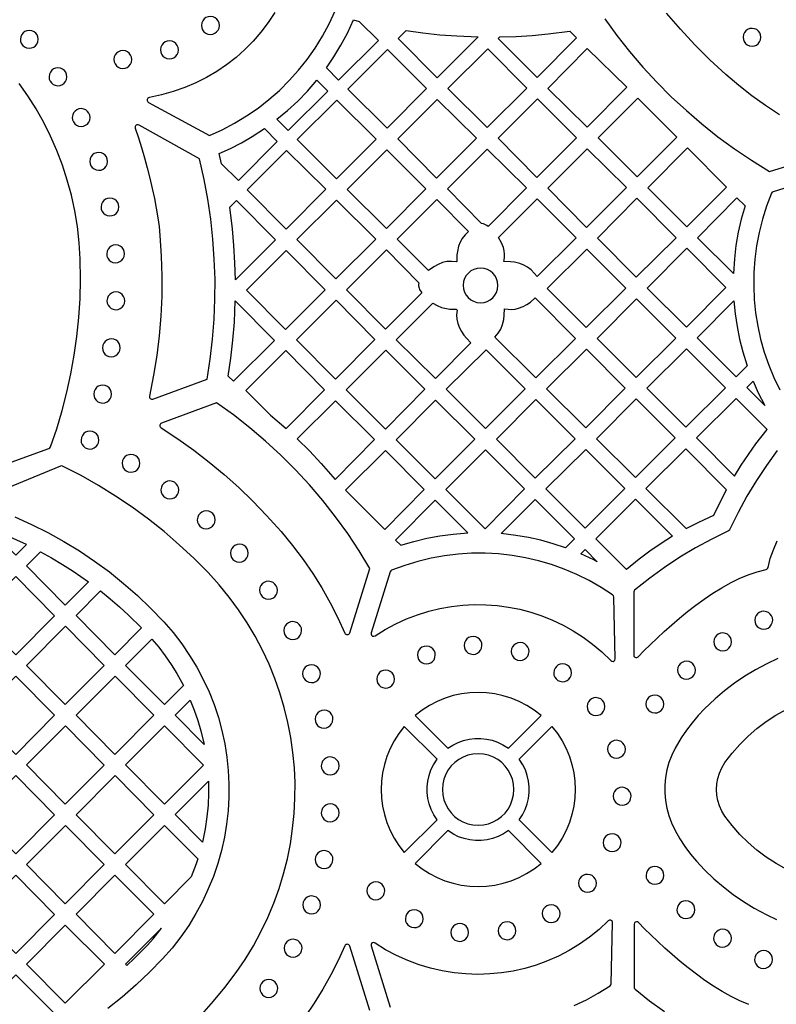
# Model space of a CAD drawing. Header units: millimetres. Extents: x -1176 to 822, y -1617 to -119.
# Tile 31 of 113: x -689 to -546, y -909 to -723. Entities that reach past the tile are written whole.
import ezdxf

# ---------------------------------------------------------------- set-up
doc = ezdxf.new("R2010")
doc.units = ezdxf.units.MM
doc.layers.add('pattern', color=5, linetype='Continuous')

msp = doc.modelspace()

# ---------------------------------------------------------------- linework, layer by layer
at = {"layer": 'pattern'}
for points in [[(-640.85, -722.06), (-642.1, -723.93), (-643.46, -725.72), (-644.93, -727.41), (-646.5, -729), (-648.17, -730.49), (-649.94, -731.87), (-651.79, -733.13), (-653.73, -734.28), (-655.75, -735.3), (-657.84, -736.19), (-659.99, -736.95), (-662.21, -737.56), (-664.5, -738.04, 0.710821), (-664.66, -738.97), (-653.2, -745.22), (-650.78, -744.13), (-648.44, -742.9), (-646.18, -741.54), (-644.02, -740.05), (-641.95, -738.44), (-639.98, -736.71), (-638.12, -734.87), (-636.37, -732.93), (-634.74, -730.88), (-633.23, -728.73), (-631.84, -726.49), (-630.58, -724.16), (-629.46, -721.75)], [(-578.64, -723.24), (-576.35, -726.37), (-573.94, -729.4), (-571.43, -732.34), (-568.8, -735.17), (-566.08, -737.9), (-563.24, -740.52), (-560.32, -743.04), (-557.29, -745.44), (-554.17, -747.72), (-550.96, -749.89), (-547.56, -752), (-534.55, -747.97, 0.703668)], [(-622.93, -910.12), (-626.7, -898, 0.695762), (-627.64, -897.95), (-628.9, -900.71), (-630.28, -903.43), (-631.78, -906.1), (-633.4, -908.72), (-635.13, -911.28)]]:
    msp.add_lwpolyline(points, format="xyb", dxfattribs=at)
for points in [[(-654.7, -724.47), (-654.64, -724.91), (-654.47, -725.31), (-654.22, -725.65), (-653.89, -725.92), (-653.5, -726.1), (-653, -726.17), (-652.56, -726.11), (-652.16, -725.95), (-651.82, -725.7), (-651.55, -725.37), (-651.37, -724.98), (-651.3, -724.47), (-651.36, -724.03), (-651.52, -723.63), (-651.77, -723.29), (-652.1, -723.03), (-652.5, -722.85), (-653, -722.77), (-653.44, -722.83), (-653.84, -723), (-654.18, -723.25), (-654.44, -723.58), (-654.62, -723.97)], [(-631.13, -732.47), (-629.69, -730.36), (-628.37, -728.18), (-627.16, -725.94), (-626, -723.44), (-624.92, -723.71), (-621.31, -727.3), (-628.81, -734.8)], [(-688.84, -727.09), (-688.78, -727.53), (-688.62, -727.92), (-688.37, -728.26), (-688.04, -728.52), (-687.65, -728.7), (-687.15, -728.78), (-686.71, -728.72), (-686.32, -728.56), (-685.98, -728.3), (-685.72, -727.98), (-685.54, -727.59), (-685.46, -727.09), (-685.52, -726.65), (-685.68, -726.26), (-685.94, -725.92), (-686.26, -725.66), (-686.65, -725.48), (-687.15, -725.4), (-687.59, -725.46), (-687.98, -725.62), (-688.32, -725.88), (-688.58, -726.2), (-688.76, -726.59)], [(-616.08, -725.45), (-612.91, -725.88), (-609.73, -726.22), (-606.54, -726.46), (-602.48, -726.62), (-610.22, -734.36), (-617.57, -726.93)], [(-598.39, -726.63), (-595.35, -726.53), (-592.31, -726.34), (-589.28, -726.06), (-585.23, -725.55), (-583.96, -726.81), (-591.39, -734.31), (-598.7, -726.93)], [(-552.54, -726.7), (-552.49, -727.14), (-552.32, -727.53), (-552.07, -727.87), (-551.75, -728.13), (-551.36, -728.31), (-550.86, -728.39), (-550.42, -728.33), (-550.03, -728.17), (-549.69, -727.91), (-549.43, -727.59), (-549.25, -727.2), (-549.17, -726.7), (-549.23, -726.26), (-549.39, -725.87), (-549.65, -725.53), (-549.97, -725.27), (-550.36, -725.09), (-550.86, -725.02), (-551.3, -725.07), (-551.69, -725.24), (-552.03, -725.49), (-552.29, -725.81), (-552.47, -726.2)], [(-662.42, -729.07), (-662.36, -729.51), (-662.2, -729.91), (-661.94, -730.25), (-661.61, -730.52), (-661.22, -730.69), (-660.72, -730.77), (-660.28, -730.71), (-659.88, -730.55), (-659.54, -730.29), (-659.27, -729.96), (-659.09, -729.57), (-659.02, -729.07), (-659.08, -728.63), (-659.24, -728.23), (-659.49, -727.89), (-659.82, -727.62), (-660.22, -727.45), (-660.72, -727.37), (-661.16, -727.43), (-661.56, -727.59), (-661.9, -727.85), (-662.16, -728.18), (-662.34, -728.57)], [(-671.2, -730.9), (-671.14, -731.34), (-670.98, -731.73), (-670.73, -732.07), (-670.4, -732.34), (-670.01, -732.51), (-669.51, -732.59), (-669.08, -732.53), (-668.68, -732.37), (-668.35, -732.12), (-668.08, -731.79), (-667.9, -731.4), (-667.83, -730.9), (-667.89, -730.47), (-668.05, -730.07), (-668.3, -729.73), (-668.63, -729.47), (-669.01, -729.29), (-669.51, -729.22), (-669.95, -729.28), (-670.35, -729.44), (-670.68, -729.69), (-670.95, -730.02), (-671.12, -730.4)], [(-619.59, -728.98), (-627.1, -736.49), (-619.69, -743.83), (-612.25, -736.39)], [(-600.69, -728.87), (-608.2, -736.39), (-600.79, -743.73), (-593.35, -736.29)], [(-581.92, -743.65), (-589.37, -736.35), (-581.93, -728.83), (-574.49, -736.13)], [(-683.43, -734.14), (-683.38, -734.58), (-683.21, -734.97), (-682.96, -735.31), (-682.64, -735.58), (-682.25, -735.75), (-681.75, -735.83), (-681.31, -735.77), (-680.92, -735.61), (-680.58, -735.36), (-680.32, -735.03), (-680.14, -734.64), (-680.06, -734.14), (-680.12, -733.7), (-680.28, -733.31), (-680.53, -732.97), (-680.86, -732.71), (-681.25, -732.53), (-681.75, -732.46), (-682.19, -732.51), (-682.58, -732.68), (-682.92, -732.93), (-683.18, -733.25), (-683.36, -733.64)], [(-640.45, -742.17), (-638.43, -740.5), (-636.52, -738.73), (-634.71, -736.87), (-632.91, -734.78), (-630.85, -736.84), (-638.31, -744.3)], [(-636.61, -745.99), (-629.22, -753.36), (-621.76, -745.9), (-629.16, -738.53)], [(-610.33, -753.26), (-602.82, -745.75), (-610.23, -738.41), (-617.66, -745.85)], [(-591.29, -738.28), (-598.76, -745.75), (-591.43, -753.16), (-583.95, -745.68)], [(-572.53, -753.01), (-565.04, -745.52), (-572.42, -738.21), (-579.88, -745.67)], [(-679.05, -741.84), (-678.99, -742.27), (-678.83, -742.67), (-678.57, -743.01), (-678.25, -743.27), (-677.86, -743.45), (-677.36, -743.52), (-676.92, -743.46), (-676.53, -743.3), (-676.19, -743.05), (-675.93, -742.72), (-675.75, -742.34), (-675.68, -741.84), (-675.73, -741.4), (-675.9, -741), (-676.15, -740.67), (-676.47, -740.4), (-676.86, -740.23), (-677.36, -740.15), (-677.8, -740.21), (-678.19, -740.37), (-678.53, -740.62), (-678.79, -740.95), (-678.97, -741.34)], [(-650.89, -750.53), (-651.34, -748.62), (-649.21, -747.65), (-647.14, -746.59), (-645.13, -745.42), (-642.82, -743.92), (-640.38, -746.36), (-647.73, -753.71)], [(-600.63, -762.36), (-600.87, -762.19), (-601.5, -761.87), (-601.89, -761.78), (-608.31, -755.3), (-600.78, -747.77), (-593.37, -755.11)], [(-574.54, -755.02), (-581.92, -747.71), (-589.36, -755.15), (-582.05, -762.53)], [(-555.69, -754.98), (-563.03, -747.57), (-570.53, -755.06), (-563.15, -762.43)], [(-675.75, -750.09), (-675.69, -750.53), (-675.53, -750.92), (-675.28, -751.26), (-674.95, -751.52), (-674.56, -751.7), (-674.06, -751.78), (-673.63, -751.72), (-673.23, -751.56), (-672.9, -751.3), (-672.63, -750.98), (-672.45, -750.59), (-672.38, -750.09), (-672.44, -749.65), (-672.6, -749.26), (-672.85, -748.92), (-673.18, -748.65), (-673.56, -748.48), (-674.06, -748.4), (-674.5, -748.46), (-674.9, -748.62), (-675.23, -748.87), (-675.5, -749.2), (-675.67, -749.59)], [(-631.22, -755.35), (-638.63, -748.02), (-646.07, -755.45), (-638.73, -762.86)], [(-612.35, -755.27), (-619.72, -747.93), (-627.19, -755.39), (-619.81, -762.74)], [(-673.62, -758.69), (-673.57, -759.13), (-673.4, -759.52), (-673.15, -759.86), (-672.82, -760.12), (-672.44, -760.3), (-671.94, -760.38), (-671.5, -760.32), (-671.11, -760.16), (-670.77, -759.9), (-670.51, -759.58), (-670.33, -759.19), (-670.25, -758.69), (-670.31, -758.25), (-670.47, -757.86), (-670.72, -757.52), (-671.05, -757.26), (-671.44, -757.08), (-671.94, -757), (-672.38, -757.06), (-672.77, -757.22), (-673.11, -757.48), (-673.37, -757.8), (-673.55, -758.19)], [(-597.64, -768.98), (-597.53, -768.27), (-597.51, -767.6), (-597.58, -766.95), (-597.74, -766.3), (-598.09, -765.46), (-598.1, -765.43), (-598.66, -764.44), (-591.36, -757.14), (-584.05, -764.51), (-591.4, -771.8), (-591.92, -771.14), (-592.51, -770.55), (-593.17, -770.05), (-593.9, -769.64), (-594.67, -769.33), (-595.64, -769.09), (-596.43, -769)], [(-565.18, -764.49), (-572.55, -757.05), (-580.01, -764.58), (-572.68, -771.91)], [(-552.17, -758.5), (-552.88, -760.98), (-553.45, -763.46), (-553.89, -765.96), (-554.19, -768.48), (-554.36, -771.22), (-561.11, -764.48), (-553.69, -756.99)], [(-648.28, -772.41), (-648.37, -769.19), (-648.56, -765.98), (-648.85, -762.78), (-649.36, -758.74), (-648.09, -757.47), (-640.75, -764.89)], [(-636.67, -764.85), (-629.33, -772.26), (-621.82, -764.75), (-629.23, -757.41)], [(-610.06, -769.51), (-610.89, -769.97), (-611.85, -770.67), (-617.8, -764.78), (-610.3, -757.28), (-604.34, -763.3), (-604.98, -763.93), (-605.5, -764.6), (-605.91, -765.32), (-606.21, -766.1), (-606.43, -767.06), (-606.51, -767.74), (-606.54, -768.95), (-606.63, -769.04), (-607.53, -768.94), (-608.38, -768.98), (-609.21, -769.17)], [(-672.56, -767.52), (-672.51, -767.96), (-672.34, -768.35), (-672.09, -768.69), (-671.77, -768.95), (-671.38, -769.13), (-670.88, -769.21), (-670.44, -769.15), (-670.05, -768.99), (-669.71, -768.73), (-669.45, -768.41), (-669.27, -768.02), (-669.19, -767.52), (-669.25, -767.08), (-669.41, -766.69), (-669.66, -766.35), (-669.99, -766.09), (-670.38, -765.91), (-670.88, -765.84), (-671.32, -765.89), (-671.71, -766.05), (-672.05, -766.31), (-672.31, -766.63), (-672.49, -767.02)], [(-631.36, -774.28), (-638.69, -766.87), (-646.17, -774.35), (-638.83, -781.76)], [(-613.66, -772.98), (-613.74, -773.27), (-613.75, -773.54), (-613.64, -773.98), (-613.54, -774.22), (-613.15, -774.88), (-619.98, -781.7), (-627.31, -774.29), (-619.8, -766.78)], [(-582.02, -766.62), (-589.5, -774.04), (-582.13, -781.41), (-574.64, -774)], [(-570.61, -773.97), (-563.24, -781.35), (-555.8, -773.84), (-563.17, -766.47)], [(-605.32, -773.47), (-605.26, -774.12), (-605.07, -774.73), (-604.77, -775.28), (-604.38, -775.77), (-603.91, -776.17), (-603.36, -776.47), (-602.75, -776.67), (-602.05, -776.74), (-601.39, -776.68), (-600.78, -776.49), (-600.23, -776.19), (-599.75, -775.8), (-599.35, -775.33), (-599.05, -774.78), (-598.85, -774.18), (-598.77, -773.47), (-598.84, -772.82), (-599.02, -772.21), (-599.32, -771.66), (-599.71, -771.17), (-600.19, -770.77), (-600.73, -770.47), (-601.34, -770.27), (-602.05, -770.2), (-602.7, -770.26), (-603.31, -770.45), (-603.86, -770.74), (-604.34, -771.14), (-604.74, -771.61), (-605.05, -772.16), (-605.24, -772.76)], [(-672.51, -776.37), (-672.45, -776.81), (-672.29, -777.2), (-672.04, -777.54), (-671.71, -777.81), (-671.32, -777.98), (-670.82, -778.06), (-670.39, -778), (-669.99, -777.84), (-669.66, -777.59), (-669.39, -777.26), (-669.21, -776.87), (-669.14, -776.37), (-669.2, -775.93), (-669.36, -775.54), (-669.61, -775.2), (-669.94, -774.94), (-670.32, -774.76), (-670.82, -774.69), (-671.26, -774.74), (-671.66, -774.91), (-671.99, -775.16), (-672.26, -775.49), (-672.43, -775.87)], [(-648.3, -776.35), (-640.9, -783.83), (-648.63, -791.55), (-649.62, -790.55), (-649.13, -787.18), (-648.75, -783.81), (-648.48, -780.42)], [(-636.77, -783.74), (-629.43, -791.15), (-621.96, -783.68), (-629.29, -776.27)], [(-611.03, -776.81), (-610.24, -777.28), (-609.4, -777.62), (-608.45, -777.84), (-607.82, -777.93), (-606.64, -777.96), (-606.48, -778.12), (-606.57, -778.99), (-606.53, -779.82), (-606.35, -780.63), (-606.01, -781.48), (-605.63, -782.18), (-605.2, -782.83), (-604.71, -783.44), (-603.88, -784.28), (-610.57, -791.03), (-617.95, -783.72)], [(-591.75, -775.84), (-584.12, -783.47), (-591.63, -790.91), (-599.33, -783.22), (-598.71, -782.47), (-598.23, -781.69), (-597.89, -780.83), (-597.67, -779.88), (-597.57, -779.07), (-597.56, -777.87), (-596.85, -777.98), (-596.18, -778), (-595.52, -777.93), (-594.88, -777.77), (-594.04, -777.43), (-593.33, -777.04), (-592.66, -776.6)], [(-572.63, -776), (-580.09, -783.46), (-572.73, -790.81), (-565.24, -783.39)], [(-551.77, -788.6), (-553.87, -790.71), (-561.21, -783.37), (-554.27, -776.37), (-554.04, -778.82), (-553.68, -781.24), (-553.2, -783.62), (-552.59, -785.98)], [(-673.37, -785.23), (-673.31, -785.67), (-673.15, -786.07), (-672.9, -786.41), (-672.57, -786.67), (-672.18, -786.85), (-671.68, -786.92), (-671.24, -786.86), (-670.85, -786.7), (-670.51, -786.45), (-670.25, -786.12), (-670.07, -785.74), (-670, -785.23), (-670.05, -784.8), (-670.22, -784.4), (-670.47, -784.07), (-670.79, -783.8), (-671.18, -783.63), (-671.68, -783.55), (-672.12, -783.61), (-672.51, -783.77), (-672.85, -784.02), (-673.12, -784.35), (-673.29, -784.73)], [(-638.73, -800.45), (-631.46, -793.18), (-638.8, -785.77), (-646.31, -793.28), (-641.64, -797.9)], [(-619.93, -785.7), (-627.39, -793.16), (-620, -800.55), (-612.54, -793.03)], [(-608.51, -793.04), (-601.1, -800.45), (-593.66, -792.94), (-601, -785.6)], [(-589.61, -792.94), (-582.2, -800.34), (-574.75, -792.84), (-582.09, -785.5)], [(-563.34, -800.2), (-555.88, -792.75), (-563.23, -785.4), (-570.69, -792.85)], [(-675, -793.96), (-674.94, -794.4), (-674.78, -794.79), (-674.53, -795.13), (-674.2, -795.39), (-673.82, -795.57), (-673.32, -795.64), (-672.88, -795.59), (-672.48, -795.42), (-672.15, -795.17), (-671.88, -794.85), (-671.71, -794.46), (-671.63, -793.96), (-671.69, -793.52), (-671.85, -793.13), (-672.1, -792.79), (-672.43, -792.52), (-672.82, -792.35), (-673.32, -792.27), (-673.75, -792.33), (-674.15, -792.49), (-674.48, -792.74), (-674.75, -793.07), (-674.93, -793.46)], [(-548.41, -796.13), (-551.81, -792.73), (-550.64, -791.55), (-549.67, -793.69)], [(-636.64, -802.4), (-634.34, -804.68), (-632.12, -807.03), (-629.47, -810.03), (-622.04, -802.52), (-629.43, -795.2)], [(-610.6, -809.95), (-603.16, -802.44), (-610.53, -795.07), (-617.97, -802.58)], [(-584.22, -802.37), (-591.63, -794.96), (-599.07, -802.47), (-591.73, -809.81)], [(-572.84, -809.7), (-565.36, -802.23), (-572.73, -794.86), (-580.17, -802.37)], [(-554.18, -809.43), (-552.9, -807.35), (-551.55, -805.31), (-550.14, -803.33), (-548.03, -800.61), (-553.84, -794.76), (-561.32, -802.23)], [(-677.4, -802.62), (-677.35, -803.06), (-677.19, -803.46), (-676.93, -803.79), (-676.61, -804.06), (-676.22, -804.24), (-675.72, -804.31), (-675.28, -804.25), (-674.89, -804.09), (-674.55, -803.84), (-674.29, -803.51), (-674.11, -803.12), (-674.03, -802.62), (-674.09, -802.19), (-674.25, -801.79), (-674.51, -801.46), (-674.83, -801.19), (-675.22, -801.02), (-675.72, -800.94), (-676.16, -801), (-676.55, -801.16), (-676.89, -801.41), (-677.15, -801.74), (-677.33, -802.12)], [(-669.66, -807), (-669.6, -807.44), (-669.44, -807.84), (-669.19, -808.17), (-668.86, -808.44), (-668.48, -808.61), (-667.98, -808.69), (-667.54, -808.63), (-667.15, -808.47), (-666.81, -808.22), (-666.54, -807.89), (-666.37, -807.5), (-666.29, -807), (-666.35, -806.57), (-666.51, -806.17), (-666.76, -805.83), (-667.09, -805.57), (-667.48, -805.39), (-667.98, -805.32), (-668.41, -805.38), (-668.81, -805.54), (-669.15, -805.79), (-669.41, -806.12), (-669.59, -806.5)], [(-627.51, -812.04), (-620.1, -819.45), (-612.66, -811.94), (-620, -804.6)], [(-608.61, -811.94), (-601.2, -819.34), (-593.76, -811.83), (-601.1, -804.49)], [(-582.34, -819.2), (-574.86, -811.72), (-582.2, -804.39), (-589.71, -811.83)], [(-555.65, -812.01), (-563.34, -804.26), (-570.86, -811.77), (-563.26, -819.28), (-560.87, -818.07), (-558.03, -816.8), (-557.22, -815.06)], [(-662.33, -812.02), (-662.27, -812.45), (-662.11, -812.85), (-661.85, -813.18), (-661.53, -813.45), (-661.14, -813.62), (-660.64, -813.7), (-660.2, -813.64), (-659.81, -813.48), (-659.47, -813.23), (-659.21, -812.9), (-659.03, -812.52), (-658.96, -812.02), (-659.01, -811.58), (-659.18, -811.18), (-659.43, -810.84), (-659.75, -810.58), (-660.14, -810.4), (-660.64, -810.33), (-661.08, -810.39), (-661.47, -810.55), (-661.81, -810.8), (-662.07, -811.13), (-662.25, -811.51)], [(-617.1, -822.44), (-614.65, -821.71), (-612.19, -821.12), (-609.71, -820.66), (-607.2, -820.34), (-604.46, -820.13), (-610.63, -813.96), (-618.07, -821.47)], [(-586.06, -822.91), (-588.37, -822.15), (-590.69, -821.5), (-593.04, -820.98), (-595.41, -820.58), (-598.14, -820.26), (-591.74, -813.85), (-584.36, -821.22)], [(-565.85, -820.74), (-568.01, -822.09), (-570.1, -823.53), (-572.13, -825.04), (-574.53, -827.02), (-580.32, -821.23), (-572.84, -813.75)], [(-655.47, -817.65), (-655.42, -818.09), (-655.25, -818.48), (-655, -818.82), (-654.67, -819.09), (-654.29, -819.26), (-653.79, -819.34), (-653.35, -819.28), (-652.96, -819.12), (-652.62, -818.87), (-652.35, -818.54), (-652.18, -818.15), (-652.1, -817.65), (-652.16, -817.21), (-652.32, -816.82), (-652.57, -816.48), (-652.9, -816.22), (-653.29, -816.04), (-653.79, -815.97), (-654.23, -816.02), (-654.62, -816.19), (-654.96, -816.44), (-655.22, -816.76), (-655.4, -817.15)], [(-694.59, -819.39), (-689.72, -824.32), (-687.71, -822.31), (-689.52, -821.46), (-691.35, -820.66)], [(-685.04, -823.67), (-682.94, -824.83), (-680.88, -826.05), (-678.86, -827.34), (-676, -829.32), (-680.37, -833.71), (-687.68, -826.31)], [(-649.22, -823.94), (-649.16, -824.38), (-649, -824.77), (-648.75, -825.11), (-648.42, -825.38), (-648.03, -825.55), (-647.53, -825.63), (-647.1, -825.57), (-646.7, -825.41), (-646.36, -825.16), (-646.1, -824.83), (-645.92, -824.44), (-645.85, -823.94), (-645.91, -823.5), (-646.07, -823.11), (-646.32, -822.77), (-646.65, -822.51), (-647.03, -822.33), (-647.53, -822.26), (-647.97, -822.31), (-648.36, -822.48), (-648.7, -822.73), (-648.97, -823.05), (-649.14, -823.44)], [(-577.14, -831.82), (-579.32, -830.39), (-581.58, -829.1), (-583.89, -827.96), (-586.26, -826.95), (-588.67, -826.09), (-591.12, -825.37), (-593.6, -824.8), (-596.11, -824.37), (-598.64, -824.09), (-601.18, -823.95), (-603.73, -823.96), (-606.28, -824.12), (-608.82, -824.43), (-611.35, -824.88), (-613.85, -825.49), (-616.34, -826.25), (-618.82, -827.17), (-618.97, -827.26), (-619.1, -827.47), (-622.68, -838.98), (-622.69, -839.22), (-622.6, -839.42), (-622.42, -839.56), (-622.2, -839.6), (-621.95, -839.52), (-620.02, -838.32), (-618.03, -837.25), (-616, -836.32), (-613.93, -835.53), (-611.83, -834.88), (-609.7, -834.36), (-607.55, -833.98), (-605.39, -833.74), (-603.23, -833.63), (-601.07, -833.65), (-598.91, -833.81), (-596.77, -834.1), (-594.65, -834.52), (-592.55, -835.07), (-590.49, -835.76), (-588.47, -836.57), (-586.49, -837.51), (-584.57, -838.58), (-582.71, -839.78), (-580.91, -841.1), (-579.18, -842.55), (-577.48, -844.19), (-577.28, -844.31), (-577.07, -844.33), (-576.87, -844.25), (-576.72, -844.09), (-576.65, -843.84), (-576.93, -832.2), (-576.97, -832)], [(-580.03, -825.56), (-580.71, -825.21), (-583.16, -824.06), (-582.34, -823.25)], [(-682.38, -835.72), (-689.72, -843.09), (-697.02, -835.69), (-689.68, -828.32)], [(-643.72, -830.92), (-643.66, -831.36), (-643.5, -831.75), (-643.25, -832.09), (-642.92, -832.36), (-642.54, -832.53), (-642.04, -832.61), (-641.6, -832.55), (-641.2, -832.39), (-640.87, -832.14), (-640.6, -831.81), (-640.43, -831.42), (-640.35, -830.92), (-640.41, -830.48), (-640.57, -830.09), (-640.82, -829.75), (-641.15, -829.49), (-641.54, -829.31), (-642.04, -829.24), (-642.47, -829.29), (-642.87, -829.46), (-643.21, -829.71), (-643.47, -830.03), (-643.65, -830.42)], [(-673.71, -831.06), (-671.91, -832.52), (-670.16, -834.03), (-668.45, -835.6), (-665.99, -838.04), (-671.03, -843.09), (-678.33, -835.69)], [(-550.33, -836.58), (-550.28, -837.02), (-550.12, -837.42), (-549.86, -837.75), (-549.54, -838.02), (-549.15, -838.19), (-548.65, -838.27), (-548.21, -838.21), (-547.82, -838.05), (-547.48, -837.8), (-547.22, -837.47), (-547.04, -837.08), (-546.96, -836.58), (-547.02, -836.15), (-547.18, -835.75), (-547.44, -835.41), (-547.76, -835.15), (-548.15, -834.97), (-548.65, -834.9), (-549.09, -834.95), (-549.48, -835.12), (-549.82, -835.37), (-550.08, -835.7), (-550.26, -836.08)], [(-639.16, -838.53), (-639.1, -838.96), (-638.94, -839.36), (-638.69, -839.7), (-638.36, -839.96), (-637.97, -840.14), (-637.47, -840.21), (-637.04, -840.16), (-636.64, -839.99), (-636.3, -839.74), (-636.04, -839.41), (-635.86, -839.03), (-635.79, -838.53), (-635.85, -838.09), (-636.01, -837.69), (-636.26, -837.36), (-636.59, -837.09), (-636.97, -836.92), (-637.47, -836.84), (-637.91, -836.9), (-638.3, -837.06), (-638.64, -837.31), (-638.91, -837.64), (-639.08, -838.03)], [(-680.37, -852.47), (-687.68, -845.08), (-680.33, -837.71), (-673.03, -845.11)], [(-664.05, -840.13), (-662.75, -841.67), (-661.54, -843.26), (-660.4, -844.9), (-659.35, -846.59), (-658.09, -848.87), (-661.68, -852.47), (-668.98, -845.08)], [(-605.16, -841.32), (-605.1, -841.76), (-604.94, -842.15), (-604.68, -842.49), (-604.36, -842.76), (-603.97, -842.93), (-603.47, -843.01), (-603.03, -842.95), (-602.64, -842.79), (-602.3, -842.54), (-602.04, -842.21), (-601.86, -841.82), (-601.79, -841.32), (-601.84, -840.88), (-602.01, -840.49), (-602.26, -840.15), (-602.58, -839.89), (-602.97, -839.71), (-603.47, -839.64), (-603.91, -839.69), (-604.3, -839.86), (-604.64, -840.11), (-604.9, -840.43), (-605.08, -840.82)], [(-558.07, -840.66), (-558.01, -841.1), (-557.85, -841.49), (-557.6, -841.83), (-557.27, -842.09), (-556.88, -842.27), (-556.38, -842.34), (-555.95, -842.29), (-555.55, -842.13), (-555.21, -841.87), (-554.95, -841.55), (-554.77, -841.16), (-554.7, -840.66), (-554.76, -840.22), (-554.92, -839.83), (-555.17, -839.49), (-555.5, -839.23), (-555.88, -839.05), (-556.38, -838.97), (-556.82, -839.03), (-557.22, -839.19), (-557.55, -839.45), (-557.82, -839.77), (-557.99, -840.16)], [(-613.95, -843.13), (-613.89, -843.57), (-613.73, -843.97), (-613.48, -844.3), (-613.15, -844.57), (-612.77, -844.74), (-612.27, -844.82), (-611.83, -844.76), (-611.43, -844.6), (-611.1, -844.35), (-610.83, -844.02), (-610.66, -843.63), (-610.58, -843.13), (-610.64, -842.7), (-610.8, -842.3), (-611.05, -841.96), (-611.38, -841.7), (-611.77, -841.52), (-612.27, -841.45), (-612.7, -841.51), (-613.1, -841.67), (-613.43, -841.92), (-613.7, -842.25), (-613.87, -842.63)], [(-596.27, -842.48), (-596.22, -842.91), (-596.05, -843.31), (-595.8, -843.64), (-595.47, -843.91), (-595.09, -844.09), (-594.59, -844.16), (-594.15, -844.1), (-593.76, -843.94), (-593.42, -843.69), (-593.16, -843.36), (-592.98, -842.98), (-592.9, -842.48), (-592.96, -842.04), (-593.12, -841.64), (-593.38, -841.31), (-593.7, -841.04), (-594.09, -840.86), (-594.59, -840.79), (-595.03, -840.85), (-595.42, -841.01), (-595.76, -841.26), (-596.02, -841.59), (-596.2, -841.98)], [(-564.9, -845.99), (-564.84, -846.42), (-564.68, -846.82), (-564.43, -847.16), (-564.1, -847.42), (-563.72, -847.6), (-563.22, -847.67), (-562.78, -847.62), (-562.39, -847.45), (-562.05, -847.2), (-561.78, -846.87), (-561.61, -846.49), (-561.53, -845.99), (-561.59, -845.55), (-561.75, -845.15), (-562, -844.82), (-562.33, -844.55), (-562.72, -844.38), (-563.22, -844.3), (-563.65, -844.36), (-564.05, -844.52), (-564.39, -844.77), (-564.65, -845.1), (-564.83, -845.49)], [(-635.63, -846.66), (-635.57, -847.1), (-635.41, -847.49), (-635.15, -847.83), (-634.83, -848.09), (-634.44, -848.27), (-633.94, -848.34), (-633.5, -848.29), (-633.11, -848.12), (-632.77, -847.87), (-632.51, -847.54), (-632.33, -847.16), (-632.26, -846.66), (-632.31, -846.22), (-632.47, -845.83), (-632.73, -845.49), (-633.05, -845.22), (-633.44, -845.05), (-633.94, -844.97), (-634.38, -845.03), (-634.77, -845.19), (-635.11, -845.44), (-635.37, -845.77), (-635.55, -846.16)], [(-621.64, -847.67), (-621.58, -848.11), (-621.42, -848.5), (-621.17, -848.84), (-620.84, -849.1), (-620.45, -849.28), (-619.95, -849.36), (-619.52, -849.3), (-619.12, -849.14), (-618.78, -848.88), (-618.52, -848.56), (-618.34, -848.17), (-618.27, -847.67), (-618.33, -847.23), (-618.49, -846.84), (-618.74, -846.5), (-619.07, -846.24), (-619.45, -846.06), (-619.95, -845.98), (-620.39, -846.04), (-620.78, -846.2), (-621.12, -846.46), (-621.39, -846.78), (-621.56, -847.17)], [(-588.26, -846.48), (-588.21, -846.92), (-588.04, -847.31), (-587.79, -847.65), (-587.46, -847.91), (-587.08, -848.09), (-586.58, -848.17), (-586.14, -848.11), (-585.74, -847.95), (-585.41, -847.69), (-585.14, -847.37), (-584.97, -846.98), (-584.89, -846.48), (-584.95, -846.04), (-585.11, -845.65), (-585.36, -845.31), (-585.69, -845.05), (-586.08, -844.87), (-586.58, -844.79), (-587.01, -844.85), (-587.41, -845.01), (-587.75, -845.27), (-588.01, -845.59), (-588.19, -845.98)], [(-697.02, -854.46), (-689.72, -861.86), (-682.38, -854.49), (-689.68, -847.09)], [(-678.33, -854.46), (-670.98, -847.09), (-663.68, -854.49), (-671.03, -861.86)], [(-654.2, -859.97), (-659.63, -854.46), (-656.8, -851.62), (-656.03, -853.53), (-655.37, -855.47), (-654.79, -857.43)], [(-608.22, -860.72), (-607.27, -860.11), (-606.27, -859.61), (-605.24, -859.24), (-604.18, -858.99), (-603.1, -858.87), (-602.01, -858.86), (-600.93, -858.98), (-599.87, -859.21), (-598.83, -859.58), (-597.83, -860.06), (-596.8, -860.72), (-590.63, -854.56), (-591.95, -853.53), (-593.33, -852.65), (-594.77, -851.89), (-596.26, -851.28), (-597.78, -850.8), (-599.34, -850.46), (-600.91, -850.25), (-602.49, -850.18), (-604.07, -850.25), (-605.64, -850.45), (-607.2, -850.79), (-608.72, -851.27), (-610.21, -851.88), (-611.65, -852.63), (-613.04, -853.51), (-614.38, -854.56)], [(-581.97, -852.86), (-581.91, -853.29), (-581.75, -853.69), (-581.5, -854.03), (-581.17, -854.29), (-580.79, -854.47), (-580.29, -854.54), (-579.85, -854.48), (-579.45, -854.32), (-579.12, -854.07), (-578.85, -853.74), (-578.68, -853.36), (-578.6, -852.86), (-578.66, -852.42), (-578.82, -852.02), (-579.07, -851.69), (-579.4, -851.42), (-579.79, -851.25), (-580.29, -851.17), (-580.72, -851.23), (-581.12, -851.39), (-581.46, -851.64), (-581.72, -851.97), (-581.9, -852.36)], [(-570.87, -852.37), (-570.81, -852.81), (-570.65, -853.21), (-570.4, -853.54), (-570.07, -853.81), (-569.68, -853.98), (-569.18, -854.06), (-568.75, -854), (-568.35, -853.84), (-568.02, -853.59), (-567.75, -853.26), (-567.58, -852.87), (-567.5, -852.37), (-567.56, -851.94), (-567.72, -851.54), (-567.97, -851.2), (-568.3, -850.94), (-568.69, -850.76), (-569.18, -850.69), (-569.62, -850.74), (-570.02, -850.91), (-570.35, -851.16), (-570.62, -851.49), (-570.8, -851.87)], [(-633.26, -855.22), (-633.2, -855.65), (-633.04, -856.05), (-632.79, -856.39), (-632.46, -856.65), (-632.07, -856.83), (-631.57, -856.9), (-631.13, -856.84), (-630.74, -856.68), (-630.4, -856.43), (-630.14, -856.1), (-629.96, -855.72), (-629.89, -855.22), (-629.94, -854.78), (-630.11, -854.38), (-630.36, -854.05), (-630.69, -853.78), (-631.07, -853.61), (-631.57, -853.53), (-632.01, -853.59), (-632.41, -853.75), (-632.74, -854), (-633.01, -854.33), (-633.18, -854.72)], [(-680.33, -856.48), (-673.03, -863.87), (-680.37, -871.24), (-687.68, -863.84)], [(-661.68, -871.24), (-668.98, -863.84), (-661.64, -856.48), (-654.33, -863.87)], [(-616.43, -880.35), (-610.26, -874.19), (-610.87, -873.24), (-611.37, -872.24), (-611.74, -871.21), (-611.99, -870.15), (-612.12, -869.07), (-612.12, -867.98), (-612.01, -866.9), (-611.77, -865.84), (-611.41, -864.8), (-610.92, -863.8), (-610.26, -862.77), (-616.43, -856.6), (-617.45, -857.92), (-618.34, -859.3), (-619.09, -860.74), (-619.71, -862.23), (-620.19, -863.75), (-620.53, -865.31), (-620.73, -866.88), (-620.8, -868.46), (-620.74, -870.04), (-620.53, -871.62), (-620.19, -873.17), (-619.72, -874.7), (-619.1, -876.18), (-618.36, -877.63), (-617.47, -879.01)], [(-594.75, -874.19), (-594.14, -873.24), (-593.64, -872.24), (-593.27, -871.21), (-593.02, -870.15), (-592.89, -869.07), (-592.89, -867.98), (-593, -866.9), (-593.24, -865.84), (-593.6, -864.8), (-594.09, -863.8), (-594.75, -862.77), (-588.59, -856.6), (-587.56, -857.92), (-586.67, -859.3), (-585.92, -860.74), (-585.3, -862.23), (-584.83, -863.75), (-584.48, -865.31), (-584.28, -866.88), (-584.21, -868.46), (-584.27, -870.04), (-584.48, -871.62), (-584.82, -873.17), (-585.29, -874.7), (-585.91, -876.18), (-586.66, -877.63), (-587.54, -879.01), (-588.59, -880.36)], [(-578.1, -860.89), (-578.04, -861.33), (-577.88, -861.72), (-577.62, -862.06), (-577.3, -862.32), (-576.91, -862.5), (-576.41, -862.57), (-575.97, -862.52), (-575.58, -862.35), (-575.24, -862.1), (-574.98, -861.77), (-574.8, -861.39), (-574.73, -860.89), (-574.78, -860.45), (-574.95, -860.05), (-575.2, -859.72), (-575.53, -859.45), (-575.91, -859.28), (-576.41, -859.2), (-576.85, -859.26), (-577.24, -859.42), (-577.58, -859.67), (-577.84, -860), (-578.02, -860.39)], [(-632.08, -864.03), (-632.03, -864.47), (-631.87, -864.86), (-631.61, -865.2), (-631.29, -865.46), (-630.9, -865.64), (-630.4, -865.72), (-629.96, -865.66), (-629.57, -865.5), (-629.23, -865.24), (-628.97, -864.92), (-628.79, -864.53), (-628.72, -864.03), (-628.77, -863.59), (-628.93, -863.2), (-629.19, -862.86), (-629.51, -862.6), (-629.9, -862.42), (-630.4, -862.34), (-630.84, -862.4), (-631.23, -862.56), (-631.57, -862.82), (-631.83, -863.14), (-632.01, -863.53)], [(-609.25, -868.48), (-609.17, -869.47), (-608.96, -870.42), (-608.62, -871.31), (-608.17, -872.14), (-607.6, -872.89), (-606.94, -873.55), (-606.19, -874.12), (-605.37, -874.58), (-604.48, -874.93), (-603.53, -875.14), (-602.51, -875.22), (-601.51, -875.15), (-600.56, -874.93), (-599.67, -874.6), (-598.84, -874.14), (-598.09, -873.57), (-597.43, -872.91), (-596.86, -872.16), (-596.4, -871.34), (-596.06, -870.45), (-595.84, -869.5), (-595.77, -868.48), (-595.84, -867.48), (-596.05, -866.54), (-596.39, -865.64), (-596.85, -864.82), (-597.41, -864.06), (-598.07, -863.4), (-598.82, -862.83), (-599.64, -862.37), (-600.53, -862.03), (-601.48, -861.81), (-602.51, -861.74), (-603.5, -861.81), (-604.45, -862.02), (-605.34, -862.36), (-606.17, -862.82), (-606.92, -863.38), (-607.58, -864.04), (-608.15, -864.79), (-608.61, -865.62), (-608.95, -866.51), (-609.17, -867.45)], [(-682.38, -873.26), (-689.72, -880.63), (-697.02, -873.23), (-689.68, -865.86)], [(-678.33, -873.23), (-670.98, -865.86), (-663.68, -873.26), (-671.03, -880.62)], [(-654.5, -878.42), (-659.64, -873.22), (-653.37, -866.93), (-653.34, -869.19), (-653.44, -871.43), (-653.65, -873.66), (-653.97, -875.87)], [(-577.04, -869.76), (-576.99, -870.2), (-576.82, -870.59), (-576.57, -870.93), (-576.24, -871.19), (-575.86, -871.37), (-575.36, -871.44), (-574.92, -871.39), (-574.53, -871.23), (-574.19, -870.97), (-573.93, -870.65), (-573.75, -870.26), (-573.67, -869.76), (-573.73, -869.32), (-573.89, -868.93), (-574.14, -868.59), (-574.47, -868.33), (-574.86, -868.15), (-575.36, -868.07), (-575.79, -868.13), (-576.19, -868.29), (-576.53, -868.55), (-576.79, -868.87), (-576.97, -869.26)], [(-632.08, -872.88), (-632.03, -873.32), (-631.87, -873.71), (-631.61, -874.05), (-631.29, -874.31), (-630.9, -874.49), (-630.4, -874.57), (-629.96, -874.51), (-629.57, -874.35), (-629.23, -874.09), (-628.97, -873.77), (-628.79, -873.38), (-628.72, -872.88), (-628.77, -872.44), (-628.93, -872.05), (-629.19, -871.71), (-629.51, -871.45), (-629.9, -871.27), (-630.4, -871.19), (-630.84, -871.25), (-631.23, -871.41), (-631.57, -871.66), (-631.83, -871.99), (-632.01, -872.38)], [(-673.03, -882.64), (-680.37, -890.01), (-687.68, -882.61), (-680.33, -875.24)], [(-655.37, -881.53), (-655.68, -882.49), (-656.6, -884.91), (-661.67, -890), (-668.99, -882.6), (-661.67, -875.26)], [(-614.38, -882.4), (-613.07, -883.42), (-611.68, -884.31), (-610.24, -885.06), (-608.76, -885.68), (-607.23, -886.16), (-605.68, -886.5), (-604.1, -886.71), (-602.52, -886.77), (-600.94, -886.71), (-599.37, -886.5), (-597.81, -886.16), (-596.29, -885.69), (-594.8, -885.08), (-593.36, -884.33), (-591.97, -883.44), (-590.63, -882.4), (-596.79, -876.23), (-597.74, -876.85), (-598.74, -877.34), (-599.77, -877.71), (-600.83, -877.96), (-601.91, -878.09), (-603, -878.09), (-604.08, -877.98), (-605.14, -877.74), (-606.18, -877.38), (-607.18, -876.9), (-608.22, -876.23)], [(-578.93, -878.51), (-578.87, -878.94), (-578.71, -879.34), (-578.46, -879.68), (-578.13, -879.94), (-577.74, -880.12), (-577.24, -880.19), (-576.8, -880.13), (-576.41, -879.97), (-576.07, -879.72), (-575.81, -879.39), (-575.63, -879.01), (-575.56, -878.51), (-575.61, -878.07), (-575.78, -877.67), (-576.03, -877.34), (-576.36, -877.07), (-576.74, -876.9), (-577.24, -876.82), (-577.68, -876.88), (-578.07, -877.04), (-578.41, -877.29), (-578.68, -877.62), (-578.85, -878.01)], [(-633.25, -881.69), (-633.19, -882.12), (-633.03, -882.52), (-632.78, -882.86), (-632.45, -883.12), (-632.07, -883.3), (-631.57, -883.37), (-631.13, -883.31), (-630.73, -883.15), (-630.4, -882.9), (-630.13, -882.57), (-629.96, -882.19), (-629.88, -881.69), (-629.94, -881.25), (-630.1, -880.85), (-630.35, -880.52), (-630.68, -880.25), (-631.07, -880.08), (-631.57, -880), (-632, -880.06), (-632.4, -880.22), (-632.73, -880.47), (-633, -880.8), (-633.18, -881.19)], [(-570.85, -884.66), (-570.79, -885.1), (-570.63, -885.49), (-570.37, -885.83), (-570.05, -886.09), (-569.66, -886.27), (-569.16, -886.34), (-568.72, -886.29), (-568.33, -886.12), (-567.99, -885.87), (-567.73, -885.55), (-567.55, -885.16), (-567.48, -884.66), (-567.53, -884.22), (-567.7, -883.83), (-567.95, -883.49), (-568.28, -883.22), (-568.66, -883.05), (-569.16, -882.97), (-569.6, -883.03), (-569.99, -883.19), (-570.33, -883.44), (-570.59, -883.77), (-570.77, -884.16)], [(-682.38, -892.03), (-689.72, -899.39), (-697.02, -892), (-689.68, -884.63)], [(-671.02, -884.65), (-663.64, -891.98), (-671.02, -899.39), (-678.33, -891.98)], [(-583.57, -886.15), (-583.51, -886.59), (-583.35, -886.99), (-583.1, -887.32), (-582.77, -887.59), (-582.39, -887.76), (-581.89, -887.84), (-581.45, -887.78), (-581.06, -887.62), (-580.72, -887.37), (-580.45, -887.04), (-580.28, -886.65), (-580.2, -886.15), (-580.26, -885.71), (-580.42, -885.32), (-580.67, -884.98), (-581, -884.72), (-581.39, -884.54), (-581.89, -884.47), (-582.32, -884.52), (-582.72, -884.69), (-583.06, -884.94), (-583.32, -885.26), (-583.5, -885.65)], [(-623.49, -887.58), (-623.43, -888.02), (-623.27, -888.42), (-623.02, -888.75), (-622.69, -889.02), (-622.3, -889.19), (-621.81, -889.27), (-621.37, -889.21), (-620.97, -889.05), (-620.64, -888.8), (-620.37, -888.47), (-620.2, -888.09), (-620.12, -887.58), (-620.18, -887.15), (-620.34, -886.75), (-620.59, -886.41), (-620.92, -886.15), (-621.31, -885.97), (-621.81, -885.9), (-622.24, -885.96), (-622.64, -886.12), (-622.98, -886.37), (-623.24, -886.7), (-623.42, -887.08)], [(-635.59, -890.23), (-635.53, -890.67), (-635.37, -891.06), (-635.12, -891.4), (-634.79, -891.66), (-634.4, -891.84), (-633.9, -891.91), (-633.47, -891.86), (-633.07, -891.7), (-632.74, -891.44), (-632.47, -891.12), (-632.3, -890.73), (-632.22, -890.23), (-632.28, -889.79), (-632.44, -889.4), (-632.69, -889.06), (-633.02, -888.8), (-633.4, -888.62), (-633.9, -888.54), (-634.34, -888.6), (-634.74, -888.76), (-635.07, -889.02), (-635.34, -889.34), (-635.51, -889.73)], [(-590.41, -891.88), (-590.35, -892.31), (-590.19, -892.71), (-589.94, -893.05), (-589.61, -893.31), (-589.22, -893.49), (-588.72, -893.56), (-588.29, -893.51), (-587.89, -893.34), (-587.56, -893.09), (-587.29, -892.76), (-587.12, -892.38), (-587.04, -891.88), (-587.1, -891.44), (-587.26, -891.04), (-587.51, -890.71), (-587.84, -890.44), (-588.23, -890.26), (-588.72, -890.19), (-589.16, -890.25), (-589.56, -890.41), (-589.89, -890.66), (-590.16, -890.99), (-590.34, -891.38)], [(-565.01, -891.13), (-564.95, -891.57), (-564.79, -891.96), (-564.53, -892.3), (-564.21, -892.56), (-563.82, -892.74), (-563.32, -892.82), (-562.88, -892.76), (-562.49, -892.6), (-562.15, -892.34), (-561.89, -892.02), (-561.71, -891.63), (-561.64, -891.13), (-561.69, -890.69), (-561.85, -890.3), (-562.11, -889.96), (-562.43, -889.7), (-562.82, -889.52), (-563.32, -889.45), (-563.76, -889.5), (-564.15, -889.66), (-564.49, -889.92), (-564.75, -890.24), (-564.93, -890.63)], [(-616.23, -892.83), (-616.18, -893.27), (-616.01, -893.66), (-615.76, -894), (-615.43, -894.26), (-615.05, -894.44), (-614.55, -894.52), (-614.11, -894.46), (-613.72, -894.3), (-613.38, -894.05), (-613.12, -893.72), (-612.94, -893.33), (-612.87, -892.83), (-612.92, -892.39), (-613.08, -892), (-613.34, -891.66), (-613.66, -891.4), (-614.05, -891.22), (-614.55, -891.14), (-614.99, -891.2), (-615.38, -891.36), (-615.72, -891.62), (-615.98, -891.94), (-616.16, -892.33)], [(-680.37, -908.77), (-687.68, -901.37), (-680.37, -894.03), (-672.99, -901.37)], [(-607.68, -895.43), (-607.62, -895.86), (-607.46, -896.26), (-607.21, -896.59), (-606.88, -896.86), (-606.49, -897.03), (-605.99, -897.11), (-605.56, -897.05), (-605.16, -896.89), (-604.82, -896.64), (-604.56, -896.31), (-604.38, -895.92), (-604.31, -895.43), (-604.37, -894.99), (-604.53, -894.59), (-604.78, -894.26), (-605.11, -893.99), (-605.49, -893.81), (-605.99, -893.74), (-606.43, -893.8), (-606.82, -893.96), (-607.16, -894.21), (-607.43, -894.54), (-607.6, -894.93)], [(-598.75, -895.11), (-598.69, -895.55), (-598.53, -895.94), (-598.28, -896.28), (-597.95, -896.54), (-597.56, -896.72), (-597.06, -896.8), (-596.63, -896.74), (-596.23, -896.58), (-595.9, -896.33), (-595.63, -896), (-595.45, -895.61), (-595.38, -895.11), (-595.44, -894.67), (-595.6, -894.28), (-595.85, -893.94), (-596.18, -893.68), (-596.56, -893.5), (-597.06, -893.43), (-597.5, -893.48), (-597.9, -893.64), (-598.23, -893.9), (-598.5, -894.22), (-598.67, -894.61)], [(-662.19, -894.62), (-668.98, -901.43), (-668.74, -901.66), (-667.32, -900.3), (-664.87, -897.79), (-663.82, -896.62)], [(-558.1, -896.5), (-558.04, -896.94), (-557.88, -897.33), (-557.63, -897.67), (-557.3, -897.93), (-556.91, -898.11), (-556.41, -898.18), (-555.97, -898.13), (-555.58, -897.96), (-555.24, -897.71), (-554.98, -897.38), (-554.8, -897), (-554.73, -896.5), (-554.79, -896.06), (-554.95, -895.67), (-555.2, -895.33), (-555.53, -895.06), (-555.91, -894.89), (-556.41, -894.81), (-556.85, -894.87), (-557.24, -895.03), (-557.58, -895.28), (-557.85, -895.61), (-558.02, -896)], [(-639.09, -898.4), (-639.04, -898.83), (-638.88, -899.23), (-638.62, -899.57), (-638.3, -899.83), (-637.91, -900.01), (-637.41, -900.08), (-636.97, -900.02), (-636.58, -899.86), (-636.24, -899.61), (-635.97, -899.28), (-635.8, -898.9), (-635.72, -898.4), (-635.78, -897.96), (-635.94, -897.56), (-636.2, -897.23), (-636.52, -896.96), (-636.91, -896.79), (-637.41, -896.71), (-637.85, -896.77), (-638.24, -896.93), (-638.58, -897.18), (-638.84, -897.51), (-639.02, -897.9)], [(-550.36, -900.52), (-550.31, -900.96), (-550.14, -901.36), (-549.89, -901.69), (-549.57, -901.96), (-549.18, -902.13), (-548.68, -902.21), (-548.24, -902.15), (-547.85, -901.99), (-547.51, -901.74), (-547.25, -901.41), (-547.07, -901.02), (-546.99, -900.52), (-547.05, -900.09), (-547.21, -899.69), (-547.47, -899.35), (-547.79, -899.09), (-548.18, -898.91), (-548.68, -898.84), (-549.12, -898.89), (-549.51, -899.06), (-549.85, -899.31), (-550.11, -899.64), (-550.29, -900.02)], [(-691.48, -916.37), (-697.03, -910.75), (-689.72, -903.42), (-682.33, -910.75), (-684.7, -913.12), (-686.48, -914.05), (-688.29, -914.94)], [(-643.67, -905.98), (-643.62, -906.42), (-643.45, -906.81), (-643.2, -907.15), (-642.87, -907.42), (-642.49, -907.59), (-641.99, -907.67), (-641.55, -907.61), (-641.16, -907.45), (-640.82, -907.2), (-640.55, -906.87), (-640.38, -906.48), (-640.3, -905.98), (-640.36, -905.54), (-640.52, -905.15), (-640.77, -904.81), (-641.1, -904.55), (-641.49, -904.37), (-641.99, -904.29), (-642.43, -904.35), (-642.82, -904.51), (-643.16, -904.77), (-643.42, -905.09), (-643.6, -905.48)]]:
    msp.add_lwpolyline(points, close=True, dxfattribs=at)
for points in [[(-545.69, -741.3), (-548.31, -739.58), (-550.87, -737.75), (-553.37, -735.79), (-555.81, -733.7), (-558.79, -730.94), (-561.65, -728.11), (-564.37, -725.18), (-566.98, -722.17)], [(-698.41, -809.63), (-683.44, -804.18), (-683.29, -804.1), (-683.15, -803.89), (-681.99, -800.5), (-680.96, -797.07), (-680.06, -793.61), (-679.3, -790.12), (-678.66, -786.6), (-678.17, -783.07), (-677.81, -779.51), (-677.58, -775.94), (-677.49, -772.36), (-677.55, -768.49), (-677.74, -765.42), (-678.08, -762.39), (-678.57, -759.41), (-679.21, -756.48), (-679.98, -753.61), (-680.9, -750.8), (-681.95, -748.05), (-683.13, -745.37), (-684.44, -742.76), (-685.87, -740.22), (-687.42, -737.77), (-689.08, -735.39)], [(-535.78, -752.38), (-546.89, -755.83), (-547.05, -755.9), (-547.2, -756.1), (-548.12, -758.53), (-548.89, -761), (-549.52, -763.49), (-549.99, -766), (-550.32, -768.53), (-550.5, -771.06), (-550.54, -773.6), (-550.43, -776.13), (-550.17, -778.65), (-549.77, -781.15), (-549.23, -783.63), (-548.54, -786.08), (-547.71, -788.49), (-546.74, -790.85), (-545.63, -793.17)], [(-546.11, -804.58), (-548.14, -807.39), (-550.04, -810.26), (-551.82, -813.22), (-553.49, -816.26), (-555.08, -819.51), (-555.12, -819.58), (-555.32, -819.74), (-558.45, -821.28), (-561.5, -822.94), (-564.46, -824.71), (-567.34, -826.61), (-570.15, -828.64), (-572.99, -830.88), (-573.11, -831.01), (-573.17, -831.25), (-573.17, -843.13), (-573.12, -843.35), (-572.97, -843.51), (-572.78, -843.6), (-572.57, -843.59), (-572.34, -843.46), (-571.23, -842.33), (-570.03, -841.15), (-568.75, -839.93), (-567.41, -838.69), (-566, -837.43), (-564.53, -836.18), (-563.01, -834.95), (-561.45, -833.75), (-559.86, -832.59), (-558.23, -831.5), (-556.58, -830.48), (-554.92, -829.55), (-553.25, -828.72), (-551.57, -828.01), (-549.9, -827.43), (-548.21, -826.99), (-548.05, -826.94), (-547.94, -826.85), (-547.84, -826.62), (-547.41, -824.96), (-546.83, -823.29), (-546.12, -821.62)], [(-654.63, -910.86), (-652.41, -908.39), (-650.28, -905.82), (-648.16, -903), (-646.45, -900.49), (-644.88, -897.92), (-643.46, -895.3), (-642.18, -892.63), (-641.04, -889.91), (-640.05, -887.15), (-639.2, -884.37), (-638.49, -881.55), (-637.92, -878.71), (-637.49, -875.86), (-637.2, -872.99), (-637.05, -870.11), (-637.04, -867.24), (-637.17, -864.37), (-637.44, -861.51), (-637.84, -858.66), (-638.39, -855.83), (-639.07, -853.03), (-639.89, -850.26), (-640.85, -847.53), (-641.94, -844.84), (-643.17, -842.2), (-644.54, -839.61), (-646.04, -837.07), (-647.68, -834.61), (-649.45, -832.2), (-651.35, -829.88), (-653.42, -827.6), (-656.09, -824.92), (-658.86, -822.34), (-661.73, -819.87), (-664.69, -817.52), (-667.73, -815.29), (-670.87, -813.18), (-674.08, -811.19), (-677.38, -809.33), (-680.87, -807.53), (-681.02, -807.48), (-681.27, -807.52), (-696.42, -813.79)], [(-689.89, -817.1), (-686.73, -818.51), (-683.65, -820.04), (-680.63, -821.71), (-677.69, -823.51), (-674.83, -825.43), (-672.05, -827.47), (-669.37, -829.63), (-666.77, -831.9), (-664.27, -834.29), (-661.79, -836.88), (-660.03, -838.92), (-658.4, -841.03), (-656.91, -843.21), (-655.55, -845.45), (-654.34, -847.74), (-653.25, -850.09), (-652.31, -852.48), (-651.5, -854.91), (-650.83, -857.37), (-650.29, -859.85), (-649.89, -862.36), (-649.63, -864.88), (-649.5, -867.41), (-649.51, -869.94), (-649.66, -872.47), (-649.94, -874.99), (-650.36, -877.49), (-650.91, -879.97), (-651.6, -882.43), (-652.43, -884.85), (-653.39, -887.23), (-654.49, -889.57), (-655.72, -891.86), (-657.09, -894.09), (-658.6, -896.26), (-660.24, -898.36), (-662.05, -900.41), (-664.48, -902.92), (-667.02, -905.31), (-669.65, -907.59), (-672.37, -909.75)], [(-546, -843.81), (-548.09, -844.79), (-550.2, -845.93), (-552.22, -847.15), (-554.16, -848.47), (-556.03, -849.88), (-557.83, -851.4), (-559.79, -853.25), (-561.02, -854.55), (-562.17, -855.89), (-563.24, -857.3), (-564.22, -858.76), (-565.36, -860.7), (-566.01, -862.03), (-566.52, -863.4), (-566.91, -864.8), (-567.17, -866.23), (-567.31, -867.66), (-567.31, -869.11), (-567.19, -870.55), (-566.94, -871.97), (-566.56, -873.38), (-566.06, -874.75), (-565.36, -876.2), (-564.46, -877.75), (-563.5, -879.23), (-562.45, -880.65), (-561.32, -882.01), (-559.79, -883.65), (-558.05, -885.29), (-556.26, -886.82), (-554.4, -888.25), (-552.47, -889.58), (-550.46, -890.82), (-548.09, -892.1), (-546.21, -892.99)], [(-544.42, -883.5), (-546.33, -882.44), (-548.17, -881.24), (-549.92, -879.93), (-551.58, -878.49), (-553.14, -876.94), (-554.6, -875.28), (-555.96, -873.49), (-556.53, -872.56), (-556.97, -871.58), (-557.29, -870.57), (-557.49, -869.54), (-557.56, -868.49), (-557.5, -867.44), (-557.31, -866.4), (-557, -865.39), (-556.57, -864.41), (-555.96, -863.41), (-554.62, -861.64), (-553.16, -859.97), (-551.6, -858.42), (-549.94, -856.98), (-548.19, -855.67), (-546.36, -854.47), (-544.44, -853.41)], [(-584.4, -909.22), (-582.1, -908.12), (-579.87, -906.88), (-577.63, -905.47), (-577.48, -905.32), (-577.42, -905.08), (-577.15, -893.6), (-577.2, -893.37), (-577.34, -893.21), (-577.53, -893.12), (-577.74, -893.12), (-577.97, -893.25), (-579.7, -894.84), (-581.51, -896.31), (-583.4, -897.63), (-585.35, -898.82), (-587.37, -899.87), (-589.44, -900.78), (-591.55, -901.56), (-593.71, -902.19), (-595.89, -902.69), (-598.1, -903.04), (-600.33, -903.25), (-602.57, -903.32), (-604.81, -903.25), (-607.04, -903.03), (-609.26, -902.67), (-611.47, -902.16), (-613.65, -901.51), (-615.79, -900.71), (-617.89, -899.76), (-619.95, -898.67), (-621.95, -897.43), (-622.18, -897.34), (-622.41, -897.38), (-622.59, -897.51), (-622.69, -897.71), (-622.68, -897.97), (-619.1, -909.48)], [(-551.46, -909.03), (-553.14, -908.32), (-554.81, -907.5), (-556.47, -906.57), (-558.12, -905.55), (-559.75, -904.45), (-561.34, -903.3), (-562.9, -902.1), (-564.42, -900.87), (-565.89, -899.61), (-567.3, -898.36), (-568.65, -897.11), (-569.92, -895.89), (-571.12, -894.71), (-572.26, -893.56), (-572.46, -893.43), (-572.67, -893.42), (-572.87, -893.49), (-573.02, -893.64), (-573.09, -893.89), (-573.09, -905.77), (-573.07, -905.94), (-572.92, -906.14), (-570.18, -908.31), (-567.37, -910.34)]]:
    msp.add_lwpolyline(points, dxfattribs=at)
for points in [[(-663.84, -794.89), (-653.62, -791.12), (-653.04, -787.37), (-652.6, -783.61), (-652.3, -779.84), (-652.15, -776.06), (-652.13, -772.28), (-652.26, -768.5), (-652.53, -764.73), (-652.94, -760.97), (-653.49, -757.23), (-654.18, -753.5), (-655.07, -749.59), (-666.46, -743.24, 0.687961), (-667.17, -743.84), (-666.57, -745.64), (-665.99, -747.5), (-665.44, -749.41), (-664.91, -751.34), (-664.42, -753.27), (-663.97, -755.2), (-663.57, -757.09), (-663.22, -758.94), (-662.92, -760.71), (-662.69, -762.4), (-662.51, -764.09), (-662.26, -767.93), (-662.15, -771.73), (-662.18, -775.5), (-662.35, -779.25), (-662.67, -782.98), (-663.12, -786.7), (-663.72, -790.42), (-664.5, -794.32, 0.592995)], [(-627.64, -838.99, 0.695693), (-626.71, -838.94), (-622.93, -826.82), (-624.96, -823.48), (-627.11, -820.23), (-629.4, -817.07), (-631.8, -814.01), (-634.33, -811.05), (-636.97, -808.2), (-639.72, -805.45), (-642.58, -802.81), (-645.55, -800.29), (-648.63, -797.89), (-651.82, -795.59), (-662.2, -799.42, 0.620701), (-662.29, -800.31), (-659.17, -802.37), (-656.15, -804.52), (-653.23, -806.77), (-650.4, -809.13), (-647.65, -811.59), (-644.98, -814.16), (-642.39, -816.84), (-639.68, -819.85), (-637.5, -822.49), (-635.53, -825.1), (-633.7, -827.77), (-631.99, -830.49), (-630.41, -833.28), (-628.96, -836.11)]]:
    msp.add_lwpolyline(points, format="xyb", close=True, dxfattribs=at)

doc.saveas('drawing.dxf')
